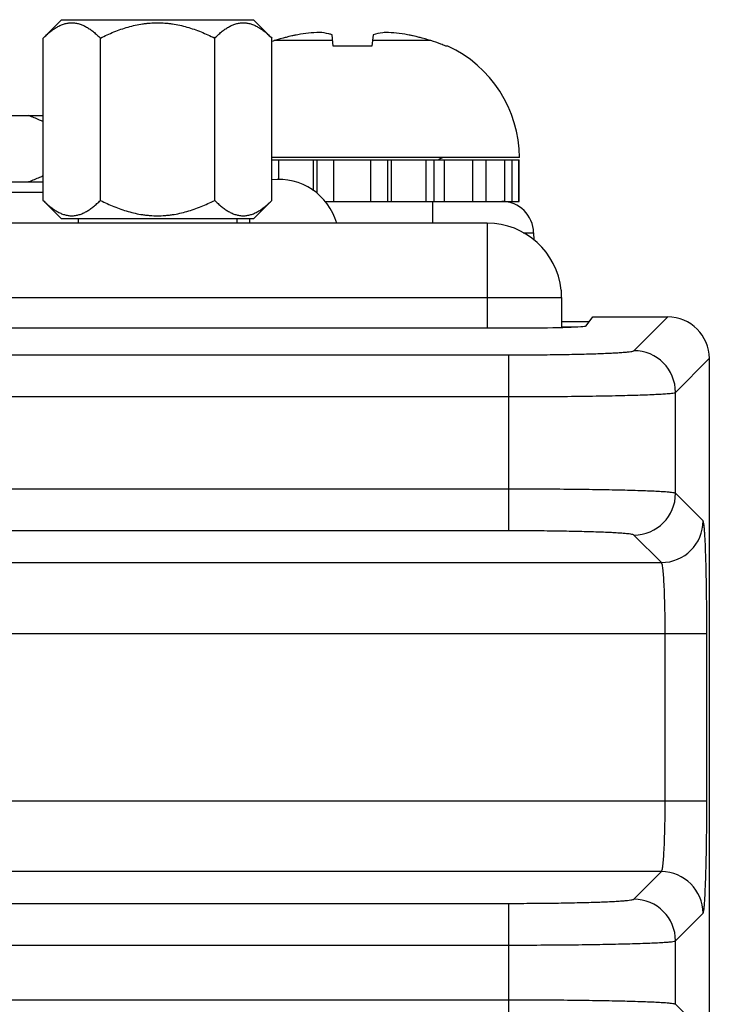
# Model space of a CAD drawing. Header units: inches. Extents: x 0 to 34, y 0 to 22.
# Tile 17 of 168: x 7.7 to 8.3, y 11.7 to 12.6. Entities that reach past the tile are written whole.
import ezdxf

# ---------------------------------------------------------------- set-up
doc = ezdxf.new("R2010")
doc.units = ezdxf.units.IN
doc.header["$LTSCALE"] = 1.87
doc.header["$MEASUREMENT"] = 0
doc.layers.get('0').update_dxf_attribs({"linetype": 'CONTINUOUS'})
doc.layers.add('02___PRT_ALL_AXES', color=7, linetype='CONTINUOUS')

msp = doc.modelspace()

# ---------------------------------------------------------------- linework, layer by layer
at = {"color": 7, "linetype": 'CONTINUOUS'}
for p, q in [((7.69765, 12.59452), (7.71502, 12.61189)), ((7.71502, 12.61189), (7.89621, 12.61189)), ((7.91358, 12.59452), (7.89621, 12.61189)), ((7.69765, 12.44135), (7.69765, 12.59452)), ((7.75163, 12.44135), (7.75163, 12.59452)), ((7.8596, 12.44135), (7.8596, 12.59452)), ((7.91358, 12.44135), (7.91358, 12.59452)), ((7.97107, 12.59214), (7.91594, 12.59214)), ((7.97162, 12.58699), (7.97047, 12.59775)), ((8.0093, 12.59775), (8.00814, 12.58699)), ((8.06382, 12.59214), (8.00869, 12.59214)), ((8.00814, 12.58699), (7.97162, 12.58699)), ((8.07965, 12.58699), (8.07777, 12.58699)), ((8.14736, 12.48173), (7.91358, 12.48173)), ((7.91358, 12.47973), (8.14713, 12.47973)), ((7.92007, 12.46121), (7.92007, 12.47973)), ((7.9529, 12.4505), (7.9529, 12.47973)), ((7.95631, 12.44811), (7.95631, 12.47973)), ((7.97228, 12.44036), (7.97228, 12.47973)), ((8.00721, 12.44036), (8.00721, 12.47973)), ((8.02322, 12.44036), (8.02322, 12.47973)), ((8.0266, 12.44036), (8.0266, 12.47973)), ((8.05945, 12.44036), (8.05945, 12.47973)), ((8.06675, 12.44036), (8.06675, 12.47973)), ((8.07653, 12.44036), (8.07653, 12.47973)), ((8.10339, 12.44036), (8.10339, 12.47973)), ((8.11612, 12.44036), (8.11612, 12.47973)), ((8.13377, 12.44036), (8.13377, 12.47973)), ((8.14063, 12.44036), (8.14063, 12.47973)), ((8.14696, 12.44036), (8.14696, 12.47973)), ((8.14713, 12.44036), (8.14713, 12.47973)), ((7.46558, 12.44919), (7.69765, 12.44918)), ((7.71461, 12.42439), (7.69765, 12.44135)), ((7.89661, 12.42439), (7.91358, 12.44135)), ((7.96403, 12.44036), (8.14713, 12.44036)), ((8.06523, 12.44036), (8.06523, 12.41985)), ((7.71461, 12.42439), (7.89661, 12.42439)), ((7.89262, 12.42439), (7.89262, 12.41985)), ((8.15086, 12.41089), (8.16078, 12.41089)), ((8.16078, 12.41089), (8.1609, 12.40418)), ((8.21033, 12.32308), (8.21663, 12.33147)), ((8.21663, 12.33147), (8.28743, 12.33147)), ((8.25552, 12.29957), (8.28743, 12.33147)), ((5.03396, 12.32111), (8.1513, 12.32107)), ((8.18708, 12.3271), (8.21334, 12.3271)), ((8.18708, 12.3221), (8.20158, 12.3221)), ((5.04777, 12.29563), (8.13748, 12.29559)), ((8.13748, 12.12963), (8.13748, 12.29559)), ((8.29487, 12.26022), (8.32677, 12.29214)), ((8.32677, 12.29214), (8.32677, 11.94495)), ((5.04777, 12.25628), (8.13748, 12.25624)), ((8.29487, 12.16499), (8.29487, 12.26022)), ((8.13748, 12.16898), (5.04777, 12.16901)), ((8.32085, 12.13901), (8.29487, 12.16499)), ((8.13748, 12.12963), (5.04777, 12.12967)), ((8.2815, 12.09967), (8.25552, 12.12565)), ((4.90375, 12.09971), (8.2815, 12.09967)), ((4.86082, 12.03282), (8.32443, 12.03278)), ((8.28508, 11.87494), (8.28508, 12.03278)), ((8.32443, 11.87494), (8.32443, 12.03278)), ((8.32668, 11.94496), (8.32664, 8.85941)), ((4.86082, 11.87498), (8.32443, 11.87494)), ((8.2815, 11.80805), (4.90375, 11.80809)), ((8.25552, 11.78207), (8.2815, 11.80805)), ((5.04777, 11.77813), (8.13748, 11.77809)), ((8.13748, 11.64749), (8.13748, 11.77809)), ((8.29486, 11.74272), (8.32085, 11.76871)), ((5.04777, 11.73878), (8.13748, 11.73875)), ((8.29486, 11.68285), (8.29486, 11.74272)), ((8.13748, 11.68683), (5.04777, 11.68687)), ((8.32084, 11.65687), (8.29486, 11.68285))]:
    msp.add_line(p, q, dxfattribs=at)
at = {"color": 3, "linetype": 'CONTINUOUS'}
for p, q in [((8.11708, 12.41985), (5.06708, 12.41985)), ((8.11708, 12.41985), (8.11708, 12.32107)), ((8.18674, 12.35677), (8.18674, 12.34985)), ((4.99742, 12.34985), (8.18674, 12.34985)), ((8.18708, 12.34985), (8.18708, 12.32151))]:
    msp.add_line(p, q, dxfattribs=at)
at = {"color": 7, "linetype": 'CONTINUOUS'}
for centre, radius, start, end in [((7.96834, 12.40977), 0.19038, 92.96686, 99.11369), ((8.01145, 12.41004), 0.19012, 80.88204, 87.03741), ((7.95062, 12.47663), 0.1206, 106.71058, 107.88866), ((7.98987, 12.34587), 0.25713, 101.5959, 106.70925), ((7.98983, 12.346), 0.25699, 103.89319, 104.79191), ((7.98986, 12.34591), 0.25708, 101.59496, 103.09032), ((7.98989, 12.34587), 0.25713, 73.29075, 78.4041), ((7.98991, 12.34591), 0.25708, 76.91, 78.40504), ((7.98993, 12.346), 0.25699, 75.20854, 76.1002), ((8.0293, 12.47711), 0.12011, 68.55232, 73.29278), ((8.02963, 12.478), 0.11915, 66.1709, 68.54745), ((8.03169, 12.48173), 0.11567, 0, 65.50545), ((8.0765, 12.47386), 0.00787, 90, 131.61785), ((7.91998, 12.40412), 0.05709, 16.05224, 96.46122), ((8.13078, 12.41036), 0.03, 1, 90), ((8.28742, 12.29212), 0.03936, 0.03429, 89.98345), ((8.25546, 12.26016), 0.0394, 0.08312, 89.91555), ((8.25546, 12.16505), 0.0394, 270.08196, 359.91671), ((8.28145, 12.13907), 0.0394, 270.08196, 359.91671), ((8.28144, 11.76865), 0.0394, 0.08312, 89.91555), ((8.25546, 11.74267), 0.0394, 0.08312, 89.91555)]:
    msp.add_arc(centre, radius, start, end, dxfattribs=at)
at = {"color": 3, "linetype": 'CONTINUOUS'}
msp.add_arc((8.11708, 12.34985), 0.07, 5.67353, 90, dxfattribs=at)
at = {"color": 7, "linetype": 'CONTINUOUS'}
for centre, major_axis, ratio, start_param, end_param in [((8.21663, 12.32164), (0, 0.00984), 0.026186, -0.02618, 0.034907), ((8.1513, 12.32313), (0.05906, 0), 0.034921, -1.570796, -0.02618)]:
    msp.add_ellipse(centre, major_axis=major_axis, ratio=ratio, start_param=start_param, end_param=end_param, dxfattribs=at)
for points, knots in [([(7.69765, 12.59452), (7.69869, 12.59556), (7.70077, 12.59755), (7.70401, 12.60034), (7.7073, 12.60282), (7.71066, 12.60496), (7.71354, 12.60643), (7.71586, 12.60737), (7.71817, 12.60814), (7.72051, 12.60867), (7.72288, 12.60894), (7.72464, 12.60901), (7.72641, 12.60894), (7.72877, 12.60867), (7.73112, 12.60814), (7.73342, 12.60737), (7.73575, 12.60643), (7.73863, 12.60496), (7.74198, 12.60282), (7.74528, 12.60034), (7.74851, 12.59755), (7.7506, 12.59556), (7.75163, 12.59452)], [0, 0, 0, 0, 0.069983, 0.137898, 0.203559, 0.266843, 0.327777, 0.357431, 0.386599, 0.443738, 0.471927, 0.5, 0.528073, 0.556262, 0.613401, 0.642569, 0.672223, 0.733157, 0.796441, 0.862102, 0.930017, 1, 1, 1, 1]), ([(7.75163, 12.59452), (7.75584, 12.59662), (7.76226, 12.59955), (7.77105, 12.60287), (7.77778, 12.605), (7.78462, 12.60673), (7.7904, 12.6078), (7.79506, 12.60841), (7.79974, 12.60885), (7.80327, 12.60898), (7.80562, 12.60898)], [0, 0, 0, 0, 0.249945, 0.374946, 0.499949, 0.624952, 0.749957, 0.812474, 0.874999, 1, 1, 1, 1]), ([(7.80562, 12.60898), (7.80797, 12.60898), (7.81149, 12.60885), (7.81617, 12.60841), (7.82084, 12.6078), (7.82662, 12.60673), (7.83345, 12.605), (7.84018, 12.60286), (7.84898, 12.59955), (7.8554, 12.59662), (7.8596, 12.59452)], [0, 0, 0, 0, 0.125001, 0.187527, 0.250044, 0.37505, 0.500053, 0.625056, 0.750056, 1, 1, 1, 1]), ([(7.8596, 12.59452), (7.86063, 12.59555), (7.86272, 12.59755), (7.86595, 12.60034), (7.86925, 12.60282), (7.87261, 12.60496), (7.87548, 12.60643), (7.87781, 12.60737), (7.88011, 12.60814), (7.88246, 12.60867), (7.88482, 12.60894), (7.88659, 12.609), (7.88836, 12.60894), (7.89072, 12.60867), (7.89307, 12.60814), (7.89537, 12.60737), (7.8977, 12.60643), (7.90057, 12.60496), (7.90393, 12.60282), (7.90723, 12.60034), (7.91046, 12.59755), (7.91254, 12.59555), (7.91358, 12.59452)], [0, 0, 0, 0, 0.069983, 0.137898, 0.203559, 0.266843, 0.327777, 0.357431, 0.386599, 0.443738, 0.471927, 0.5, 0.528073, 0.556262, 0.613401, 0.642569, 0.672223, 0.733157, 0.796441, 0.862102, 0.930017, 1, 1, 1, 1]), ([(7.97047, 12.59775), (7.96947, 12.59802), (7.96553, 12.59899), (7.9615, 12.59963), (7.95849, 12.5999)], [0, 0, 0, 0, 0.253969, 1, 1, 1, 1]), ([(8.02128, 12.5999), (8.02028, 12.59981), (8.01625, 12.59936), (8.01225, 12.59855), (8.0093, 12.59775)], [0, 0, 0, 0, 0.246609, 1, 1, 1, 1]), ([(7.69765, 12.44135), (7.69869, 12.44032), (7.70077, 12.43832), (7.704, 12.43553), (7.7073, 12.43305), (7.71066, 12.43091), (7.71353, 12.42944), (7.71586, 12.4285), (7.71816, 12.42773), (7.72051, 12.4272), (7.72287, 12.42693), (7.72464, 12.42687), (7.72641, 12.42693), (7.72877, 12.4272), (7.73112, 12.42773), (7.73342, 12.4285), (7.73575, 12.42944), (7.73862, 12.43091), (7.74198, 12.43305), (7.74528, 12.43553), (7.74851, 12.43832), (7.7506, 12.44032), (7.75163, 12.44135)], [0, 0, 0, 0, 0.069983, 0.137898, 0.203559, 0.266843, 0.327777, 0.357431, 0.386599, 0.443738, 0.471927, 0.5, 0.528073, 0.556262, 0.613401, 0.642569, 0.672223, 0.733157, 0.796441, 0.862102, 0.930017, 1, 1, 1, 1]), ([(7.75163, 12.44135), (7.75583, 12.43925), (7.76225, 12.43632), (7.77105, 12.43301), (7.77778, 12.43087), (7.78461, 12.42914), (7.7904, 12.42807), (7.79506, 12.42746), (7.79974, 12.42702), (7.80326, 12.42689), (7.80561, 12.42689)], [0, 0, 0, 0, 0.249945, 0.374946, 0.499949, 0.624952, 0.749957, 0.812474, 0.874999, 1, 1, 1, 1]), ([(7.80561, 12.42689), (7.80796, 12.42689), (7.81149, 12.42702), (7.81617, 12.42746), (7.82083, 12.42807), (7.82662, 12.42914), (7.83345, 12.43087), (7.84018, 12.433), (7.84897, 12.43632), (7.85539, 12.43925), (7.8596, 12.44135)], [0, 0, 0, 0, 0.125001, 0.187527, 0.250044, 0.37505, 0.500053, 0.625056, 0.750057, 1, 1, 1, 1]), ([(7.8596, 12.44135), (7.86063, 12.44032), (7.86272, 12.43832), (7.86595, 12.43553), (7.86925, 12.43305), (7.8726, 12.43091), (7.87548, 12.42944), (7.87781, 12.4285), (7.88011, 12.42773), (7.88246, 12.4272), (7.88482, 12.42693), (7.88659, 12.42686), (7.88835, 12.42693), (7.89072, 12.4272), (7.89306, 12.42773), (7.89537, 12.4285), (7.89769, 12.42944), (7.90057, 12.43091), (7.90393, 12.43305), (7.90722, 12.43553), (7.91046, 12.43832), (7.91254, 12.44031), (7.91358, 12.44135)], [0, 0, 0, 0, 0.069983, 0.137898, 0.203559, 0.266843, 0.327777, 0.357431, 0.386599, 0.443738, 0.471927, 0.5, 0.528073, 0.556262, 0.613401, 0.642569, 0.672223, 0.733157, 0.796441, 0.862102, 0.930017, 1, 1, 1, 1]), ([(8.13748, 12.29559), (8.145, 12.29559), (8.15975, 12.29564), (8.1812, 12.29586), (8.20104, 12.29621), (8.21854, 12.29668), (8.23136, 12.29718), (8.23997, 12.29765), (8.24506, 12.29799), (8.24915, 12.29836), (8.25225, 12.2987), (8.25421, 12.29909), (8.25528, 12.29933), (8.25552, 12.29957)], [0, 0, 0, 0, 0.190637, 0.374308, 0.544185, 0.694096, 0.818525, 0.869734, 0.912962, 0.947828, 0.974033, 0.991387, 1, 1, 1, 1]), ([(8.13748, 12.25624), (8.1475, 12.25624), (8.16717, 12.25629), (8.19576, 12.25651), (8.22221, 12.25686), (8.24555, 12.25733), (8.26265, 12.25783), (8.27413, 12.25831), (8.28092, 12.25864), (8.28636, 12.25901), (8.29049, 12.25934), (8.29312, 12.25976), (8.29452, 12.25996), (8.29487, 12.26022)], [0, 0, 0, 0, 0.190755, 0.374541, 0.544522, 0.69452, 0.819009, 0.870232, 0.913453, 0.948287, 0.974431, 0.991668, 1, 1, 1, 1]), ([(8.29487, 12.16499), (8.29452, 12.16526), (8.29312, 12.16546), (8.29049, 12.16588), (8.28636, 12.1662), (8.28092, 12.16657), (8.27413, 12.16691), (8.26265, 12.16738), (8.24555, 12.16788), (8.22221, 12.16836), (8.19576, 12.16871), (8.16717, 12.16893), (8.1475, 12.16898), (8.13748, 12.16898)], [0, 0, 0, 0, 0.008332, 0.025569, 0.051713, 0.086547, 0.129768, 0.180991, 0.30548, 0.455478, 0.625459, 0.809245, 1, 1, 1, 1]), ([(8.32443, 12.03278), (8.32443, 12.03954), (8.32439, 12.05282), (8.32419, 12.07212), (8.32387, 12.08998), (8.32345, 12.10573), (8.323, 12.11727), (8.32257, 12.12502), (8.32227, 12.1296), (8.32194, 12.13327), (8.32163, 12.13606), (8.32128, 12.13783), (8.32107, 12.1388), (8.32085, 12.13901)], [0, 0, 0, 0, 0.190592, 0.374317, 0.544173, 0.694092, 0.818517, 0.869726, 0.912949, 0.947826, 0.97403, 0.991391, 1, 1, 1, 1]), ([(8.25552, 12.12565), (8.25528, 12.12589), (8.25421, 12.12613), (8.25225, 12.12652), (8.24914, 12.12686), (8.24506, 12.12723), (8.23997, 12.12757), (8.23136, 12.12804), (8.21854, 12.12854), (8.20104, 12.12901), (8.1812, 12.12936), (8.15975, 12.12958), (8.145, 12.12963), (8.13748, 12.12963)], [0, 0, 0, 0, 0.008613, 0.025967, 0.052172, 0.087038, 0.130266, 0.181475, 0.305904, 0.455815, 0.625692, 0.809363, 1, 1, 1, 1]), ([(8.28508, 12.03278), (8.28508, 12.04114), (8.28496, 12.0533), (8.28453, 12.0688), (8.2841, 12.07872), (8.28359, 12.08695), (8.28307, 12.09261), (8.2826, 12.09606), (8.28227, 12.09782), (8.28195, 12.09895), (8.28168, 12.09955), (8.2815, 12.09967)], [0, 0, 0, 0, 0.37356, 0.543066, 0.692687, 0.816924, 0.911333, 0.946304, 0.972719, 0.990489, 1, 1, 1, 1]), ([(8.2815, 11.80805), (8.28168, 11.80817), (8.28195, 11.80877), (8.28227, 11.8099), (8.28259, 11.81166), (8.28307, 11.81511), (8.28358, 11.82077), (8.2841, 11.829), (8.28452, 11.83892), (8.28496, 11.85442), (8.28508, 11.86658), (8.28508, 11.87494)], [0, 0, 0, 0, 0.009511, 0.027281, 0.053695, 0.088667, 0.183075, 0.307312, 0.456934, 0.62644, 1, 1, 1, 1]), ([(8.32085, 11.76871), (8.32106, 11.76892), (8.32128, 11.76989), (8.32163, 11.77165), (8.32194, 11.77445), (8.32226, 11.77812), (8.32257, 11.7827), (8.32299, 11.79045), (8.32345, 11.80199), (8.32387, 11.81774), (8.32419, 11.8356), (8.32438, 11.8549), (8.32443, 11.86818), (8.32443, 11.87494)], [0, 0, 0, 0, 0.008609, 0.02597, 0.052174, 0.087051, 0.130274, 0.181483, 0.305908, 0.455827, 0.625683, 0.809408, 1, 1, 1, 1]), ([(8.13748, 11.77809), (8.14499, 11.77809), (8.15974, 11.77814), (8.18119, 11.77836), (8.20103, 11.77871), (8.21853, 11.77918), (8.23136, 11.77968), (8.23997, 11.78015), (8.24506, 11.7805), (8.24914, 11.78086), (8.25224, 11.7812), (8.25421, 11.78159), (8.25528, 11.78183), (8.25552, 11.78207)], [0, 0, 0, 0, 0.190637, 0.374308, 0.544185, 0.694096, 0.818525, 0.869734, 0.912962, 0.947828, 0.974033, 0.991387, 1, 1, 1, 1]), ([(8.13748, 11.73875), (8.14749, 11.73875), (8.16716, 11.73879), (8.19576, 11.73901), (8.22221, 11.73936), (8.24554, 11.73984), (8.26264, 11.74034), (8.27413, 11.74081), (8.28091, 11.74115), (8.28636, 11.74152), (8.29048, 11.74184), (8.29311, 11.74226), (8.29451, 11.74246), (8.29486, 11.74272)], [0, 0, 0, 0, 0.190755, 0.374541, 0.544522, 0.69452, 0.819009, 0.870232, 0.913453, 0.948287, 0.974431, 0.991668, 1, 1, 1, 1]), ([(8.29486, 11.68285), (8.29451, 11.68311), (8.29311, 11.68331), (8.29048, 11.68373), (8.28636, 11.68406), (8.28091, 11.68443), (8.27413, 11.68477), (8.26264, 11.68524), (8.24554, 11.68574), (8.22221, 11.68621), (8.19576, 11.68657), (8.16716, 11.68678), (8.14749, 11.68683), (8.13748, 11.68683)], [0, 0, 0, 0, 0.008332, 0.025569, 0.051713, 0.086547, 0.129768, 0.180991, 0.30548, 0.455478, 0.625459, 0.809245, 1, 1, 1, 1])]:
    msp.add_open_spline(points, degree=3, knots=knots, dxfattribs=at)
at = {"layer": '02___PRT_ALL_AXES', "color": 7, "linetype": 'CONTINUOUS'}
for p, q in [((7.46558, 12.52135), (7.69765, 12.52135)), ((7.46558, 12.45885), (7.69765, 12.45885)), ((7.73061, 12.42439), (7.73061, 12.41985)), ((7.88061, 12.42439), (7.88061, 12.41985))]:
    msp.add_line(p, q, dxfattribs=at)
for points in [[(7.69767, 12.51569), (7.69654, 12.51621), (7.692, 12.51823), (7.68738, 12.52008), (7.68388, 12.52135)], [(7.69767, 12.46451), (7.69654, 12.46399), (7.692, 12.46197), (7.68738, 12.46012), (7.68388, 12.45885)]]:
    msp.add_open_spline(points, degree=3, knots=[0, 0, 0, 0, 0.250722, 1, 1, 1, 1], dxfattribs=at)

doc.saveas('drawing.dxf')
